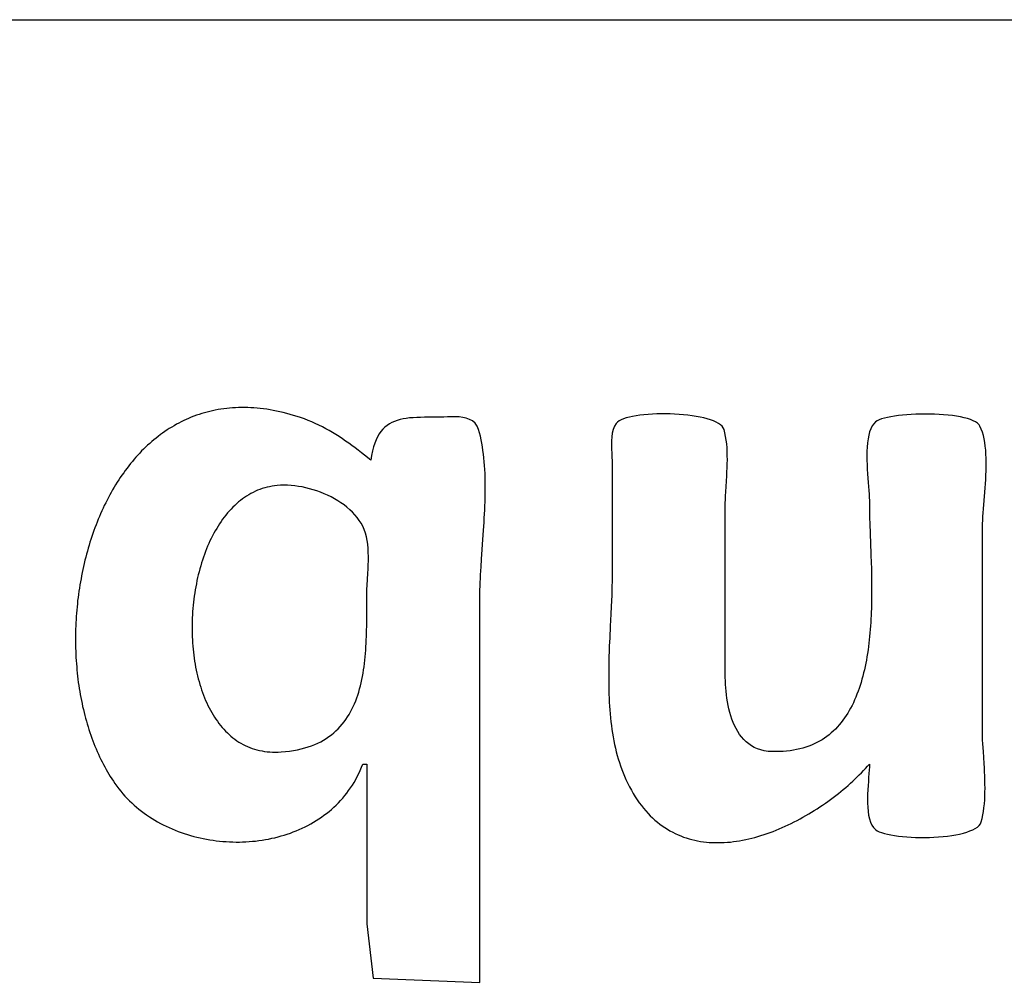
# Model space of a CAD drawing. Header units: inches. Extents: x 0 to 16, y 0 to 10.
# Tile 22 of 31: x 14.16 to 14.269, y 1.292 to 1.399. Entities that reach past the tile are written whole.
import ezdxf

# ---------------------------------------------------------------- set-up
doc = ezdxf.new("R2010")
doc.units = ezdxf.units.IN
doc.header["$LTSCALE"] = 0.935
doc.header["$MEASUREMENT"] = 0
doc.layers.get('0').update_dxf_attribs({"linetype": 'CONTINUOUS'})

msp = doc.modelspace()

# ---------------------------------------------------------------- linework, layer by layer
at = {"color": 2, "linetype": 'CONTINUOUS'}
for p, q in [((13.82753, 1.39885), (14.54004, 1.39885)), ((14.17966, 1.3552), (14.17937, 1.3551)), ((14.17995, 1.35529), (14.17966, 1.3552)), ((14.18025, 1.35538), (14.17995, 1.35529)), ((14.18054, 1.35546), (14.18025, 1.35538)), ((14.18085, 1.35553), (14.18054, 1.35546)), ((14.18115, 1.3556), (14.18085, 1.35553)), ((14.18146, 1.35567), (14.18115, 1.3556)), ((14.18177, 1.35573), (14.18146, 1.35567)), ((14.18208, 1.35578), (14.18177, 1.35573)), ((14.1824, 1.35582), (14.18208, 1.35578)), ((14.18272, 1.35586), (14.1824, 1.35582)), ((14.18304, 1.35589), (14.18272, 1.35586)), ((14.18337, 1.35592), (14.18304, 1.35589)), ((14.1837, 1.35594), (14.18337, 1.35592)), ((14.18403, 1.35595), (14.1837, 1.35594)), ((14.18436, 1.35596), (14.18403, 1.35595)), ((14.1847, 1.35596), (14.18436, 1.35596)), ((14.18504, 1.35595), (14.1847, 1.35596)), ((14.18539, 1.35594), (14.18504, 1.35595)), ((14.18573, 1.35591), (14.18539, 1.35594)), ((14.18608, 1.35589), (14.18573, 1.35591)), ((14.18643, 1.35585), (14.18608, 1.35589)), ((14.18679, 1.35581), (14.18643, 1.35585)), ((14.18715, 1.35576), (14.18679, 1.35581)), ((14.18751, 1.3557), (14.18715, 1.35576)), ((14.18787, 1.35564), (14.18751, 1.3557)), ((14.18824, 1.35556), (14.18787, 1.35564)), ((14.18861, 1.35548), (14.18824, 1.35556)), ((14.18898, 1.3554), (14.18861, 1.35548)), ((14.18936, 1.3553), (14.18898, 1.3554)), ((14.18974, 1.3552), (14.18936, 1.3553)), ((14.19012, 1.35509), (14.18974, 1.3552)), ((14.22888, 1.35515), (14.22844, 1.3551)), ((14.22934, 1.35519), (14.22888, 1.35515)), ((14.22981, 1.35522), (14.22934, 1.35519)), ((14.23029, 1.35525), (14.22981, 1.35522)), ((14.23078, 1.35526), (14.23029, 1.35525)), ((14.23127, 1.35526), (14.23078, 1.35526)), ((14.23177, 1.35525), (14.23127, 1.35526)), ((14.23227, 1.35523), (14.23177, 1.35525)), ((14.23277, 1.3552), (14.23227, 1.35523)), ((14.23326, 1.35516), (14.23277, 1.3552)), ((14.23374, 1.35511), (14.23326, 1.35516)), ((14.25797, 1.35516), (14.25749, 1.35512)), ((14.25846, 1.35519), (14.25797, 1.35516)), ((14.25896, 1.35522), (14.25846, 1.35519)), ((14.25947, 1.35523), (14.25896, 1.35522)), ((14.25999, 1.35524), (14.25947, 1.35523)), ((14.26051, 1.35523), (14.25999, 1.35524)), ((14.26103, 1.35522), (14.26051, 1.35523)), ((14.26154, 1.35519), (14.26103, 1.35522)), ((14.26204, 1.35516), (14.26154, 1.35519)), ((14.26253, 1.35512), (14.26204, 1.35516)), ((14.17715, 1.3541), (14.17689, 1.35395)), ((14.17742, 1.35424), (14.17715, 1.3541)), ((14.17769, 1.35438), (14.17742, 1.35424)), ((14.17796, 1.35451), (14.17769, 1.35438)), ((14.17824, 1.35464), (14.17796, 1.35451)), ((14.17851, 1.35476), (14.17824, 1.35464)), ((14.1788, 1.35488), (14.17851, 1.35476)), ((14.17908, 1.35499), (14.1788, 1.35488)), ((14.17937, 1.3551), (14.17908, 1.35499)), ((14.1905, 1.35497), (14.19012, 1.35509)), ((14.19089, 1.35485), (14.1905, 1.35497)), ((14.19131, 1.3547), (14.19089, 1.35485)), ((14.19172, 1.35454), (14.19131, 1.3547)), ((14.19213, 1.35438), (14.19172, 1.35454)), ((14.19252, 1.3542), (14.19213, 1.35438)), ((14.19292, 1.35402), (14.19252, 1.3542)), ((14.20072, 1.35415), (14.20046, 1.35398)), ((14.20099, 1.3543), (14.20072, 1.35415)), ((14.20128, 1.35442), (14.20099, 1.3543)), ((14.20159, 1.35453), (14.20128, 1.35442)), ((14.20191, 1.35462), (14.20159, 1.35453)), ((14.20224, 1.35469), (14.20191, 1.35462)), ((14.20259, 1.35475), (14.20224, 1.35469)), ((14.20296, 1.3548), (14.20259, 1.35475)), ((14.20334, 1.35483), (14.20296, 1.3548)), ((14.20374, 1.35485), (14.20334, 1.35483)), ((14.20416, 1.35487), (14.20374, 1.35485)), ((14.20459, 1.35488), (14.20416, 1.35487)), ((14.20503, 1.35488), (14.20459, 1.35488)), ((14.2055, 1.35489), (14.20503, 1.35488)), ((14.20598, 1.35489), (14.2055, 1.35489)), ((14.20634, 1.35489), (14.20598, 1.35489)), ((14.20673, 1.35491), (14.20634, 1.35489)), ((14.20714, 1.35493), (14.20673, 1.35491)), ((14.20756, 1.35494), (14.20714, 1.35493)), ((14.20799, 1.35494), (14.20756, 1.35494)), ((14.20842, 1.35492), (14.20799, 1.35494)), ((14.20883, 1.35487), (14.20842, 1.35492)), ((14.20923, 1.35478), (14.20883, 1.35487)), ((14.20959, 1.35465), (14.20923, 1.35478)), ((14.20992, 1.35447), (14.20959, 1.35465)), ((14.2102, 1.35422), (14.20992, 1.35447)), ((14.21042, 1.35391), (14.2102, 1.35422)), ((14.22582, 1.3542), (14.22562, 1.35388)), ((14.22596, 1.35434), (14.22582, 1.3542)), ((14.22614, 1.35447), (14.22596, 1.35434)), ((14.22637, 1.35459), (14.22614, 1.35447)), ((14.22663, 1.3547), (14.22637, 1.35459)), ((14.22693, 1.3548), (14.22663, 1.3547)), ((14.22727, 1.35489), (14.22693, 1.3548)), ((14.22763, 1.35497), (14.22727, 1.35489)), ((14.22803, 1.35504), (14.22763, 1.35497)), ((14.22844, 1.3551), (14.22803, 1.35504)), ((14.2342, 1.35505), (14.23374, 1.35511)), ((14.23466, 1.35498), (14.2342, 1.35505)), ((14.23509, 1.3549), (14.23466, 1.35498)), ((14.2355, 1.3548), (14.23509, 1.3549)), ((14.23589, 1.3547), (14.2355, 1.3548)), ((14.23625, 1.35459), (14.23589, 1.3547)), ((14.23658, 1.35447), (14.23625, 1.35459)), ((14.23687, 1.35434), (14.23658, 1.35447)), ((14.23713, 1.3542), (14.23687, 1.35434)), ((14.23735, 1.35405), (14.23713, 1.3542)), ((14.23753, 1.35388), (14.23735, 1.35405)), ((14.2543, 1.35417), (14.25412, 1.35392)), ((14.25451, 1.35438), (14.2543, 1.35417)), ((14.25469, 1.35449), (14.25451, 1.35438)), ((14.25491, 1.3546), (14.25469, 1.35449)), ((14.25517, 1.35469), (14.25491, 1.3546)), ((14.25548, 1.35479), (14.25517, 1.35469)), ((14.25582, 1.35487), (14.25548, 1.35479)), ((14.25619, 1.35494), (14.25582, 1.35487)), ((14.2566, 1.35501), (14.25619, 1.35494)), ((14.25703, 1.35507), (14.2566, 1.35501)), ((14.25749, 1.35512), (14.25703, 1.35507)), ((14.26301, 1.35506), (14.26253, 1.35512)), ((14.26346, 1.35499), (14.26301, 1.35506)), ((14.26389, 1.35492), (14.26346, 1.35499)), ((14.2643, 1.35483), (14.26389, 1.35492)), ((14.26467, 1.35473), (14.2643, 1.35483)), ((14.26501, 1.35462), (14.26467, 1.35473)), ((14.26531, 1.3545), (14.26501, 1.35462)), ((14.26557, 1.35436), (14.26531, 1.3545)), ((14.26578, 1.35422), (14.26557, 1.35436)), ((14.26595, 1.35406), (14.26578, 1.35422)), ((14.26606, 1.35389), (14.26595, 1.35406)), ((14.17538, 1.35296), (14.17514, 1.35277)), ((14.17562, 1.35313), (14.17538, 1.35296)), ((14.17587, 1.35331), (14.17562, 1.35313)), ((14.17612, 1.35348), (14.17587, 1.35331)), ((14.17637, 1.35364), (14.17612, 1.35348)), ((14.17663, 1.3538), (14.17637, 1.35364)), ((14.17689, 1.35395), (14.17663, 1.3538)), ((14.1933, 1.35382), (14.19292, 1.35402)), ((14.19368, 1.35362), (14.1933, 1.35382)), ((14.19406, 1.35341), (14.19368, 1.35362)), ((14.19443, 1.35319), (14.19406, 1.35341)), ((14.1948, 1.35297), (14.19443, 1.35319)), ((14.19516, 1.35274), (14.1948, 1.35297)), ((14.19959, 1.35304), (14.19941, 1.35273)), ((14.19978, 1.35332), (14.19959, 1.35304)), ((14.19999, 1.35356), (14.19978, 1.35332)), ((14.20022, 1.35378), (14.19999, 1.35356)), ((14.20046, 1.35398), (14.20022, 1.35378)), ((14.21058, 1.35353), (14.21042, 1.35391)), ((14.21068, 1.35316), (14.21058, 1.35353)), ((14.21078, 1.35278), (14.21068, 1.35316)), ((14.22537, 1.35312), (14.22531, 1.3527)), ((14.22547, 1.35352), (14.22537, 1.35312)), ((14.22562, 1.35388), (14.22547, 1.35352)), ((14.23766, 1.35371), (14.23753, 1.35388)), ((14.23774, 1.35353), (14.23766, 1.35371)), ((14.23784, 1.35315), (14.23774, 1.35353)), ((14.23792, 1.35275), (14.23784, 1.35315)), ((14.25385, 1.35327), (14.25375, 1.3529)), ((14.25397, 1.35362), (14.25385, 1.35327)), ((14.25412, 1.35392), (14.25397, 1.35362)), ((14.2662, 1.35357), (14.26606, 1.35389)), ((14.26633, 1.35323), (14.2662, 1.35357)), ((14.26643, 1.35287), (14.26633, 1.35323)), ((14.1742, 1.35199), (14.17397, 1.35179)), ((14.17443, 1.3522), (14.1742, 1.35199)), ((14.17466, 1.35239), (14.17443, 1.3522)), ((14.1749, 1.35258), (14.17466, 1.35239)), ((14.17514, 1.35277), (14.1749, 1.35258)), ((14.19552, 1.3525), (14.19516, 1.35274)), ((14.19587, 1.35225), (14.19552, 1.3525)), ((14.19623, 1.35201), (14.19587, 1.35225)), ((14.19658, 1.35175), (14.19623, 1.35201)), ((14.19909, 1.35202), (14.19896, 1.35161)), ((14.19924, 1.35239), (14.19909, 1.35202)), ((14.19941, 1.35273), (14.19924, 1.35239)), ((14.21087, 1.3524), (14.21078, 1.35278)), ((14.21094, 1.35201), (14.21087, 1.3524)), ((14.21101, 1.35161), (14.21094, 1.35201)), ((14.22529, 1.35226), (14.22528, 1.3518)), ((14.22531, 1.3527), (14.22529, 1.35226)), ((14.23799, 1.35235), (14.23792, 1.35275)), ((14.23804, 1.35193), (14.23799, 1.35235)), ((14.23807, 1.3515), (14.23804, 1.35193)), ((14.25361, 1.35205), (14.25357, 1.35159)), ((14.25367, 1.35249), (14.25361, 1.35205)), ((14.25375, 1.3529), (14.25367, 1.35249)), ((14.26652, 1.35248), (14.26643, 1.35287)), ((14.26659, 1.35209), (14.26652, 1.35248)), ((14.26665, 1.35167), (14.26659, 1.35209)), ((14.1731, 1.35092), (14.17289, 1.3507)), ((14.17331, 1.35115), (14.1731, 1.35092)), ((14.17353, 1.35137), (14.17331, 1.35115)), ((14.17375, 1.35158), (14.17353, 1.35137)), ((14.17397, 1.35179), (14.17375, 1.35158)), ((14.19693, 1.35149), (14.19658, 1.35175)), ((14.19727, 1.35123), (14.19693, 1.35149)), ((14.19762, 1.35096), (14.19727, 1.35123)), ((14.19796, 1.35069), (14.19762, 1.35096)), ((14.19884, 1.35116), (14.19874, 1.35067)), ((14.19896, 1.35161), (14.19884, 1.35116)), ((14.21107, 1.3512), (14.21101, 1.35161)), ((14.21113, 1.35079), (14.21107, 1.3512)), ((14.21117, 1.35038), (14.21113, 1.35079)), ((14.22528, 1.3518), (14.2253, 1.35135)), ((14.2253, 1.35135), (14.22532, 1.3509)), ((14.22532, 1.3509), (14.22534, 1.35048)), ((14.23809, 1.35107), (14.23807, 1.3515)), ((14.2381, 1.35063), (14.23809, 1.35107)), ((14.25355, 1.35112), (14.25354, 1.35063)), ((14.25357, 1.35159), (14.25355, 1.35112)), ((14.26669, 1.35125), (14.26665, 1.35167)), ((14.26672, 1.35081), (14.26669, 1.35125)), ((14.26674, 1.35036), (14.26672, 1.35081)), ((14.17208, 1.34975), (14.17188, 1.34951)), ((14.17228, 1.34999), (14.17208, 1.34975)), ((14.17248, 1.35023), (14.17228, 1.34999)), ((14.17268, 1.35047), (14.17248, 1.35023)), ((14.17289, 1.3507), (14.17268, 1.35047)), ((14.19865, 1.35015), (14.19796, 1.35069)), ((14.19874, 1.35067), (14.19865, 1.35015)), ((14.21121, 1.34996), (14.21117, 1.35038)), ((14.21125, 1.34953), (14.21121, 1.34996)), ((14.22534, 1.35048), (14.22536, 1.35008)), ((14.22536, 1.35008), (14.22537, 1.34971)), ((14.22537, 1.34971), (14.22537, 1.33808)), ((14.23808, 1.34929), (14.2381, 1.34974)), ((14.23811, 1.35019), (14.2381, 1.35063)), ((14.2381, 1.34974), (14.23811, 1.35019)), ((14.25354, 1.35063), (14.25355, 1.35013)), ((14.25355, 1.35013), (14.25356, 1.34963)), ((14.26674, 1.3499), (14.26674, 1.35036)), ((14.26674, 1.34943), (14.26674, 1.3499)), ((14.17132, 1.34875), (14.17113, 1.34849)), ((14.1715, 1.349), (14.17132, 1.34875)), ((14.17169, 1.34926), (14.1715, 1.349)), ((14.17188, 1.34951), (14.17169, 1.34926)), ((14.21127, 1.3491), (14.21125, 1.34953)), ((14.2113, 1.34867), (14.21127, 1.3491)), ((14.21131, 1.34823), (14.2113, 1.34867)), ((14.23804, 1.34839), (14.23806, 1.34884)), ((14.23806, 1.34884), (14.23808, 1.34929)), ((14.25356, 1.34963), (14.25358, 1.34913)), ((14.25358, 1.34913), (14.25361, 1.34863)), ((14.25361, 1.34863), (14.25364, 1.34814)), ((14.26672, 1.34849), (14.26673, 1.34896)), ((14.26673, 1.34896), (14.26674, 1.34943)), ((14.1706, 1.34769), (14.17043, 1.34741)), ((14.17078, 1.34796), (14.1706, 1.34769)), ((14.17095, 1.34822), (14.17078, 1.34796)), ((14.17113, 1.34849), (14.17095, 1.34822)), ((14.21132, 1.34779), (14.21131, 1.34823)), ((14.21133, 1.34734), (14.21132, 1.34779)), ((14.23793, 1.34662), (14.23804, 1.34839)), ((14.25364, 1.34814), (14.25368, 1.34767)), ((14.25368, 1.34767), (14.25372, 1.34722)), ((14.26663, 1.34706), (14.26666, 1.34753)), ((14.26666, 1.34753), (14.26669, 1.34801)), ((14.26669, 1.34801), (14.26672, 1.34849)), ((14.16994, 1.34657), (14.16978, 1.34629)), ((14.1701, 1.34686), (14.16994, 1.34657)), ((14.17027, 1.34714), (14.1701, 1.34686)), ((14.17043, 1.34741), (14.17027, 1.34714)), ((14.1854, 1.34644), (14.18516, 1.34631)), ((14.18564, 1.34657), (14.1854, 1.34644)), ((14.18589, 1.34669), (14.18564, 1.34657)), ((14.18614, 1.3468), (14.18589, 1.34669)), ((14.18639, 1.3469), (14.18614, 1.3468)), ((14.18665, 1.34699), (14.18639, 1.3469)), ((14.18692, 1.34707), (14.18665, 1.34699)), ((14.18719, 1.34714), (14.18692, 1.34707)), ((14.18746, 1.3472), (14.18719, 1.34714)), ((14.18774, 1.34726), (14.18746, 1.3472)), ((14.18802, 1.3473), (14.18774, 1.34726)), ((14.1883, 1.34733), (14.18802, 1.3473)), ((14.18867, 1.34736), (14.1883, 1.34733)), ((14.18905, 1.34736), (14.18867, 1.34736)), ((14.18944, 1.34736), (14.18905, 1.34736)), ((14.18984, 1.34733), (14.18944, 1.34736)), ((14.19024, 1.34729), (14.18984, 1.34733)), ((14.19065, 1.34724), (14.19024, 1.34729)), ((14.19105, 1.34717), (14.19065, 1.34724)), ((14.19146, 1.34708), (14.19105, 1.34717)), ((14.19187, 1.34698), (14.19146, 1.34708)), ((14.19228, 1.34686), (14.19187, 1.34698)), ((14.19269, 1.34673), (14.19228, 1.34686)), ((14.19309, 1.34659), (14.19269, 1.34673)), ((14.19349, 1.34643), (14.19309, 1.34659)), ((14.19388, 1.34625), (14.19349, 1.34643)), ((14.21131, 1.34599), (14.21132, 1.34644)), ((14.21132, 1.34644), (14.21133, 1.34689)), ((14.21133, 1.34689), (14.21133, 1.34734)), ((14.23791, 1.34619), (14.23793, 1.34662)), ((14.25372, 1.34722), (14.25375, 1.34679)), ((14.25375, 1.34679), (14.25378, 1.34639)), ((14.26645, 1.34476), (14.2666, 1.34659)), ((14.2666, 1.34659), (14.26663, 1.34706)), ((14.16933, 1.34542), (14.16918, 1.34512)), ((14.16948, 1.34571), (14.16933, 1.34542)), ((14.16963, 1.346), (14.16948, 1.34571)), ((14.16978, 1.34629), (14.16963, 1.346)), ((14.18403, 1.34551), (14.18382, 1.34532)), ((14.18425, 1.34568), (14.18403, 1.34551)), ((14.18447, 1.34585), (14.18425, 1.34568)), ((14.18469, 1.34601), (14.18447, 1.34585)), ((14.18492, 1.34616), (14.18469, 1.34601)), ((14.18516, 1.34631), (14.18492, 1.34616)), ((14.19427, 1.34607), (14.19388, 1.34625)), ((14.19464, 1.34586), (14.19427, 1.34607)), ((14.195, 1.34565), (14.19464, 1.34586)), ((14.19536, 1.34542), (14.195, 1.34565)), ((14.1957, 1.34518), (14.19536, 1.34542)), ((14.21129, 1.34508), (14.2113, 1.34554)), ((14.2113, 1.34554), (14.21131, 1.34599)), ((14.23787, 1.34497), (14.23788, 1.34537)), ((14.23788, 1.34537), (14.23789, 1.34578)), ((14.23789, 1.34578), (14.23791, 1.34619)), ((14.25378, 1.34639), (14.2538, 1.34602)), ((14.2538, 1.34602), (14.25382, 1.34569)), ((14.25382, 1.34569), (14.25382, 1.3454)), ((14.25382, 1.3454), (14.25382, 1.34514)), ((14.1689, 1.34452), (14.16877, 1.34421)), ((14.16904, 1.34482), (14.1689, 1.34452)), ((14.16918, 1.34512), (14.16904, 1.34482)), ((14.18282, 1.3443), (14.18263, 1.34407)), ((14.18301, 1.34452), (14.18282, 1.3443)), ((14.1832, 1.34473), (14.18301, 1.34452)), ((14.1834, 1.34493), (14.1832, 1.34473)), ((14.18361, 1.34513), (14.1834, 1.34493)), ((14.18382, 1.34532), (14.18361, 1.34513)), ((14.19602, 1.34493), (14.1957, 1.34518)), ((14.19633, 1.34466), (14.19602, 1.34493)), ((14.19662, 1.34438), (14.19633, 1.34466)), ((14.19689, 1.34409), (14.19662, 1.34438)), ((14.21122, 1.34371), (14.21127, 1.34463)), ((14.21127, 1.34463), (14.21129, 1.34508)), ((14.23786, 1.33118), (14.23787, 1.34497)), ((14.25382, 1.34514), (14.25383, 1.3446)), ((14.25383, 1.3446), (14.25384, 1.34431)), ((14.25384, 1.34431), (14.25385, 1.34373)), ((14.26638, 1.3439), (14.26641, 1.34432)), ((14.26641, 1.34432), (14.26645, 1.34476)), ((14.16838, 1.34329), (14.16826, 1.34297)), ((14.16851, 1.3436), (14.16838, 1.34329)), ((14.16864, 1.34391), (14.16851, 1.3436)), ((14.16877, 1.34421), (14.16864, 1.34391)), ((14.1821, 1.34336), (14.18193, 1.34311)), ((14.18227, 1.3436), (14.1821, 1.34336)), ((14.18245, 1.34384), (14.18227, 1.3436)), ((14.18263, 1.34407), (14.18245, 1.34384)), ((14.19715, 1.34379), (14.19689, 1.34409)), ((14.19738, 1.34348), (14.19715, 1.34379)), ((14.19759, 1.34315), (14.19738, 1.34348)), ((14.19777, 1.34282), (14.19759, 1.34315)), ((14.21114, 1.34234), (14.2112, 1.34326)), ((14.2112, 1.34326), (14.21122, 1.34371)), ((14.25385, 1.34373), (14.25387, 1.34312)), ((14.26634, 1.34311), (14.26636, 1.3435)), ((14.26636, 1.3435), (14.26638, 1.3439)), ((14.16802, 1.34234), (14.16791, 1.34202)), ((14.16814, 1.34266), (14.16802, 1.34234)), ((14.16826, 1.34297), (14.16814, 1.34266)), ((14.18145, 1.34232), (14.1813, 1.34205)), ((14.18161, 1.34259), (14.18145, 1.34232)), ((14.18177, 1.34285), (14.18161, 1.34259)), ((14.18193, 1.34311), (14.18177, 1.34285)), ((14.19794, 1.34246), (14.19777, 1.34282)), ((14.19807, 1.34207), (14.19794, 1.34246)), ((14.19817, 1.34167), (14.19807, 1.34207)), ((14.21111, 1.34189), (14.21114, 1.34234)), ((14.25387, 1.34312), (14.254, 1.33976)), ((14.26632, 1.34239), (14.26633, 1.34274)), ((14.26632, 1.3204), (14.26632, 1.34239)), ((14.26633, 1.34274), (14.26634, 1.34311)), ((14.16759, 1.34105), (14.16749, 1.34072)), ((14.16769, 1.34137), (14.16759, 1.34105)), ((14.1678, 1.3417), (14.16769, 1.34137)), ((14.16791, 1.34202), (14.1678, 1.3417)), ((14.18087, 1.34121), (14.18074, 1.34092)), ((14.18101, 1.34149), (14.18087, 1.34121)), ((14.18115, 1.34177), (14.18101, 1.34149)), ((14.1813, 1.34205), (14.18115, 1.34177)), ((14.19826, 1.34126), (14.19817, 1.34167)), ((14.19832, 1.34083), (14.19826, 1.34126)), ((14.21092, 1.33919), (14.21111, 1.34189)), ((14.1673, 1.34006), (14.16721, 1.33973)), ((14.16739, 1.34039), (14.1673, 1.34006)), ((14.16749, 1.34072), (14.16739, 1.34039)), ((14.18037, 1.34002), (14.18025, 1.33971)), ((14.18049, 1.34032), (14.18037, 1.34002)), ((14.18061, 1.34062), (14.18049, 1.34032)), ((14.18074, 1.34092), (14.18061, 1.34062)), ((14.19836, 1.34038), (14.19832, 1.34083)), ((14.19838, 1.33993), (14.19836, 1.34038)), ((14.19839, 1.33947), (14.19838, 1.33993)), ((14.16703, 1.33906), (14.16695, 1.33872)), ((14.16712, 1.33939), (14.16703, 1.33906)), ((14.16721, 1.33973), (14.16712, 1.33939)), ((14.18004, 1.33909), (14.17994, 1.33877)), ((14.18014, 1.3394), (14.18004, 1.33909)), ((14.18025, 1.33971), (14.18014, 1.3394)), ((14.19838, 1.33855), (14.19839, 1.33901)), ((14.19839, 1.33901), (14.19839, 1.33947)), ((14.21086, 1.33832), (14.21092, 1.33919)), ((14.254, 1.33976), (14.25403, 1.33867)), ((14.16673, 1.3377), (14.16666, 1.33736)), ((14.1668, 1.33804), (14.16673, 1.3377)), ((14.16688, 1.33838), (14.1668, 1.33804)), ((14.16695, 1.33872), (14.16688, 1.33838)), ((14.17966, 1.3378), (14.17958, 1.33747)), ((14.17975, 1.33813), (14.17966, 1.3378)), ((14.17984, 1.33845), (14.17975, 1.33813)), ((14.17994, 1.33877), (14.17984, 1.33845)), ((14.19834, 1.33762), (14.19836, 1.33808)), ((14.19836, 1.33808), (14.19838, 1.33855)), ((14.21081, 1.33746), (14.21083, 1.33789)), ((14.21083, 1.33789), (14.21086, 1.33832)), ((14.22537, 1.33808), (14.22537, 1.33768)), ((14.25403, 1.33867), (14.25404, 1.3383)), ((14.25404, 1.3383), (14.25405, 1.33793)), ((14.25405, 1.33793), (14.25406, 1.33756)), ((14.16653, 1.33668), (14.16648, 1.33633)), ((14.1666, 1.33702), (14.16653, 1.33668)), ((14.16666, 1.33736), (14.1666, 1.33702)), ((14.17942, 1.33681), (14.17936, 1.33647)), ((14.1795, 1.33714), (14.17942, 1.33681)), ((14.17958, 1.33747), (14.1795, 1.33714)), ((14.19826, 1.33628), (14.19834, 1.33762)), ((14.21075, 1.33621), (14.21077, 1.33662)), ((14.21077, 1.33662), (14.21079, 1.33704)), ((14.21079, 1.33704), (14.21081, 1.33746)), ((14.22536, 1.33687), (14.22534, 1.33605)), ((14.22537, 1.33728), (14.22536, 1.33687)), ((14.22537, 1.33768), (14.22537, 1.33728)), ((14.25406, 1.33756), (14.25407, 1.3368)), ((14.25407, 1.3368), (14.25407, 1.33604)), ((14.16637, 1.33564), (14.16632, 1.33529)), ((14.16642, 1.33599), (14.16637, 1.33564)), ((14.16648, 1.33633), (14.16642, 1.33599)), ((14.17923, 1.33579), (14.17918, 1.33545)), ((14.17929, 1.33613), (14.17923, 1.33579)), ((14.17936, 1.33647), (14.17929, 1.33613)), ((14.19822, 1.33545), (14.19824, 1.33586)), ((14.19824, 1.33586), (14.19826, 1.33628)), ((14.21073, 1.33541), (14.21074, 1.33581)), ((14.21074, 1.33581), (14.21075, 1.33621)), ((14.22534, 1.33605), (14.22531, 1.33522)), ((14.25407, 1.33604), (14.25407, 1.33566)), ((14.25407, 1.33566), (14.25407, 1.33528)), ((14.16623, 1.3346), (14.1662, 1.33425)), ((14.16628, 1.33495), (14.16623, 1.3346)), ((14.16632, 1.33529), (14.16628, 1.33495)), ((14.17908, 1.33477), (14.17904, 1.33442)), ((14.17913, 1.33511), (14.17908, 1.33477)), ((14.17918, 1.33545), (14.17913, 1.33511)), ((14.19822, 1.33506), (14.19822, 1.33545)), ((14.19822, 1.33287), (14.19822, 1.33506)), ((14.21072, 1.33501), (14.21073, 1.33541)), ((14.21072, 1.33463), (14.21072, 1.33501)), ((14.21072, 1.29238), (14.21072, 1.33463)), ((14.22531, 1.33522), (14.22526, 1.33395)), ((14.25406, 1.3345), (14.25405, 1.33412)), ((14.25407, 1.33528), (14.25406, 1.3345)), ((14.16613, 1.33355), (14.1661, 1.3332)), ((14.16616, 1.3339), (14.16613, 1.33355)), ((14.1662, 1.33425), (14.16616, 1.3339)), ((14.17895, 1.33338), (14.17892, 1.33304)), ((14.17897, 1.33373), (14.17895, 1.33338)), ((14.179, 1.33408), (14.17897, 1.33373)), ((14.17904, 1.33442), (14.179, 1.33408)), ((14.22526, 1.33395), (14.22521, 1.33309)), ((14.25403, 1.33334), (14.25401, 1.33296)), ((14.25404, 1.33373), (14.25403, 1.33334)), ((14.25405, 1.33412), (14.25404, 1.33373)), ((14.16605, 1.3325), (14.16603, 1.33215)), ((14.16607, 1.33285), (14.16605, 1.3325)), ((14.1661, 1.3332), (14.16607, 1.33285)), ((14.17891, 1.33269), (14.17889, 1.33234)), ((14.17889, 1.33234), (14.17889, 1.33199)), ((14.17892, 1.33304), (14.17891, 1.33269)), ((14.19821, 1.33175), (14.19822, 1.3325)), ((14.19822, 1.3325), (14.19822, 1.33287)), ((14.22521, 1.33309), (14.22515, 1.33179)), ((14.25399, 1.33257), (14.25397, 1.33218)), ((14.25401, 1.33296), (14.25399, 1.33257)), ((14.16602, 1.3318), (14.166, 1.33145)), ((14.166, 1.33145), (14.166, 1.3311)), ((14.16603, 1.33215), (14.16602, 1.3318)), ((14.17889, 1.33199), (14.17888, 1.33165)), ((14.17888, 1.33165), (14.17889, 1.3313)), ((14.17889, 1.3313), (14.17889, 1.33095)), ((14.19819, 1.331), (14.1982, 1.33138)), ((14.1982, 1.33138), (14.19821, 1.33175)), ((14.22515, 1.33179), (14.22509, 1.33047)), ((14.23786, 1.32945), (14.23786, 1.33118)), ((14.25391, 1.33141), (14.25388, 1.33103)), ((14.25394, 1.3318), (14.25391, 1.33141)), ((14.25397, 1.33218), (14.25394, 1.3318)), ((14.166, 1.3311), (14.16599, 1.33075)), ((14.16599, 1.33075), (14.16599, 1.3304)), ((14.16599, 1.3304), (14.16599, 1.33005)), ((14.17889, 1.33095), (14.1789, 1.33061)), ((14.1789, 1.33061), (14.17892, 1.33026)), ((14.17892, 1.33026), (14.17894, 1.32992)), ((14.19815, 1.32988), (14.19816, 1.33025)), ((14.19816, 1.33025), (14.19818, 1.33063)), ((14.19818, 1.33063), (14.19819, 1.331)), ((14.22509, 1.33047), (14.22505, 1.32958)), ((14.25381, 1.33027), (14.25376, 1.32989)), ((14.25385, 1.33065), (14.25381, 1.33027)), ((14.25388, 1.33103), (14.25385, 1.33065)), ((14.16599, 1.33005), (14.16599, 1.3297)), ((14.16599, 1.3297), (14.166, 1.32935)), ((14.166, 1.32935), (14.16601, 1.32901)), ((14.16601, 1.32901), (14.16603, 1.32866)), ((14.17894, 1.32992), (14.17897, 1.32958)), ((14.17897, 1.32958), (14.179, 1.32924)), ((14.179, 1.32924), (14.17903, 1.3289)), ((14.19807, 1.32876), (14.1981, 1.32913)), ((14.1981, 1.32913), (14.19812, 1.3295)), ((14.19812, 1.3295), (14.19815, 1.32988)), ((14.22503, 1.32914), (14.22501, 1.32825)), ((14.22505, 1.32958), (14.22503, 1.32914)), ((14.23787, 1.32644), (14.23786, 1.32945)), ((14.25367, 1.32914), (14.25361, 1.32877)), ((14.25372, 1.32951), (14.25367, 1.32914)), ((14.25376, 1.32989), (14.25372, 1.32951)), ((14.16603, 1.32866), (14.16604, 1.32831)), ((14.16604, 1.32831), (14.16606, 1.32796)), ((14.16606, 1.32796), (14.16609, 1.32762)), ((14.17903, 1.3289), (14.17907, 1.32856)), ((14.17907, 1.32856), (14.17912, 1.32823)), ((14.17912, 1.32823), (14.17917, 1.3279)), ((14.17917, 1.3279), (14.17922, 1.32757)), ((14.19796, 1.32765), (14.198, 1.32802)), ((14.198, 1.32802), (14.19804, 1.32839)), ((14.19804, 1.32839), (14.19807, 1.32876)), ((14.22501, 1.32825), (14.22499, 1.3278)), ((14.25349, 1.32803), (14.25342, 1.32767)), ((14.25355, 1.3284), (14.25349, 1.32803)), ((14.25361, 1.32877), (14.25355, 1.3284)), ((14.16609, 1.32762), (14.16612, 1.32727)), ((14.16612, 1.32727), (14.16615, 1.32693)), ((14.16615, 1.32693), (14.16618, 1.32659)), ((14.17922, 1.32757), (14.17928, 1.32724)), ((14.17928, 1.32724), (14.17935, 1.32692)), ((14.17935, 1.32692), (14.17942, 1.32659)), ((14.1978, 1.32657), (14.19786, 1.32693)), ((14.19786, 1.32693), (14.19791, 1.32729)), ((14.19791, 1.32729), (14.19796, 1.32765)), ((14.22499, 1.32736), (14.22498, 1.32691)), ((14.22498, 1.32691), (14.22498, 1.32647)), ((14.22499, 1.3278), (14.22499, 1.32736)), ((14.25327, 1.32695), (14.25318, 1.3266)), ((14.25334, 1.32731), (14.25327, 1.32695)), ((14.25342, 1.32767), (14.25334, 1.32731)), ((14.16618, 1.32659), (14.16622, 1.32624)), ((14.16622, 1.32624), (14.16626, 1.3259)), ((14.16626, 1.3259), (14.1663, 1.32556)), ((14.17942, 1.32659), (14.17949, 1.32627)), ((14.17949, 1.32627), (14.17957, 1.32596)), ((14.17957, 1.32596), (14.17966, 1.32565)), ((14.19759, 1.32551), (14.19767, 1.32586)), ((14.19767, 1.32586), (14.19774, 1.32621)), ((14.19774, 1.32621), (14.1978, 1.32657)), ((14.22498, 1.32647), (14.22498, 1.32603)), ((14.22498, 1.32603), (14.22498, 1.32558)), ((14.23788, 1.32608), (14.23787, 1.32644)), ((14.23789, 1.32572), (14.23788, 1.32608)), ((14.253, 1.3259), (14.2529, 1.32556)), ((14.25309, 1.32625), (14.253, 1.3259)), ((14.25318, 1.3266), (14.25309, 1.32625)), ((14.1663, 1.32556), (14.16635, 1.32522)), ((14.16635, 1.32522), (14.1664, 1.32489)), ((14.1664, 1.32489), (14.16646, 1.32455)), ((14.17966, 1.32565), (14.17975, 1.32534)), ((14.17975, 1.32534), (14.17984, 1.32503)), ((14.17984, 1.32503), (14.17994, 1.32473)), ((14.17994, 1.32473), (14.18005, 1.32443)), ((14.19732, 1.32449), (14.19742, 1.32483)), ((14.19742, 1.32483), (14.19751, 1.32517)), ((14.19751, 1.32517), (14.19759, 1.32551)), ((14.22498, 1.32558), (14.22498, 1.32514)), ((14.22498, 1.32514), (14.22499, 1.3247)), ((14.22499, 1.3247), (14.22501, 1.32426)), ((14.23791, 1.32534), (14.23789, 1.32572)), ((14.23793, 1.32496), (14.23791, 1.32534)), ((14.23797, 1.32458), (14.23793, 1.32496)), ((14.25269, 1.32489), (14.25257, 1.32457)), ((14.2528, 1.32522), (14.25269, 1.32489)), ((14.2529, 1.32556), (14.2528, 1.32522)), ((14.16646, 1.32455), (14.16652, 1.32421)), ((14.16652, 1.32421), (14.16658, 1.32388)), ((14.16658, 1.32388), (14.16664, 1.32355)), ((14.16664, 1.32355), (14.16671, 1.32322)), ((14.18005, 1.32443), (14.18015, 1.32414)), ((14.18015, 1.32414), (14.18027, 1.32385)), ((14.18027, 1.32385), (14.18039, 1.32357)), ((14.18039, 1.32357), (14.18051, 1.32329)), ((14.19699, 1.32352), (14.19711, 1.32384)), ((14.19711, 1.32384), (14.19722, 1.32416)), ((14.19722, 1.32416), (14.19732, 1.32449)), ((14.22501, 1.32426), (14.22502, 1.32382)), ((14.22502, 1.32382), (14.22505, 1.32338)), ((14.23801, 1.32419), (14.23797, 1.32458)), ((14.23806, 1.3238), (14.23801, 1.32419)), ((14.23812, 1.3234), (14.23806, 1.3238)), ((14.25219, 1.32362), (14.25205, 1.32331)), ((14.25232, 1.32393), (14.25219, 1.32362)), ((14.25245, 1.32424), (14.25232, 1.32393)), ((14.25257, 1.32457), (14.25245, 1.32424)), ((14.16671, 1.32322), (14.16678, 1.32289)), ((14.16678, 1.32289), (14.16686, 1.32256)), ((14.16686, 1.32256), (14.16694, 1.32224)), ((14.18051, 1.32329), (14.18064, 1.32301)), ((14.18064, 1.32301), (14.18078, 1.32275)), ((14.18078, 1.32275), (14.18092, 1.32248)), ((14.18092, 1.32248), (14.18106, 1.32222)), ((14.19642, 1.3223), (14.19658, 1.32259)), ((14.19658, 1.32259), (14.19672, 1.32289)), ((14.19672, 1.32289), (14.19686, 1.3232)), ((14.19686, 1.3232), (14.19699, 1.32352)), ((14.22505, 1.32338), (14.22507, 1.32294)), ((14.22507, 1.32294), (14.2251, 1.32251)), ((14.2251, 1.32251), (14.22514, 1.32207)), ((14.2382, 1.32301), (14.23812, 1.3234)), ((14.23828, 1.32262), (14.2382, 1.32301)), ((14.23838, 1.32224), (14.23828, 1.32262)), ((14.25175, 1.32272), (14.25159, 1.32243)), ((14.2519, 1.32301), (14.25175, 1.32272)), ((14.25205, 1.32331), (14.2519, 1.32301)), ((14.16694, 1.32224), (14.16702, 1.32191)), ((14.16702, 1.32191), (14.1671, 1.32159)), ((14.1671, 1.32159), (14.16719, 1.32127)), ((14.18106, 1.32222), (14.18121, 1.32197)), ((14.18121, 1.32197), (14.18137, 1.32172)), ((14.18137, 1.32172), (14.18153, 1.32148)), ((14.18153, 1.32148), (14.18169, 1.32125)), ((14.1957, 1.32119), (14.1959, 1.32145)), ((14.1959, 1.32145), (14.19608, 1.32173)), ((14.19608, 1.32173), (14.19626, 1.32201)), ((14.19626, 1.32201), (14.19642, 1.3223)), ((14.22514, 1.32207), (14.22518, 1.32164)), ((14.22518, 1.32164), (14.22523, 1.32121)), ((14.23849, 1.32186), (14.23838, 1.32224)), ((14.23861, 1.32149), (14.23849, 1.32186)), ((14.23875, 1.32113), (14.23861, 1.32149)), ((14.25107, 1.32162), (14.25088, 1.32136)), ((14.25125, 1.32188), (14.25107, 1.32162)), ((14.25142, 1.32216), (14.25125, 1.32188)), ((14.25159, 1.32243), (14.25142, 1.32216)), ((14.16719, 1.32127), (14.16728, 1.32096)), ((14.16728, 1.32096), (14.16738, 1.32064)), ((14.16738, 1.32064), (14.16748, 1.32033)), ((14.16748, 1.32033), (14.16758, 1.32002)), ((14.18169, 1.32125), (14.18186, 1.32102)), ((14.18186, 1.32102), (14.18204, 1.3208)), ((14.18204, 1.3208), (14.18222, 1.32058)), ((14.18222, 1.32058), (14.1824, 1.32037)), ((14.1824, 1.32037), (14.18259, 1.32017)), ((14.19481, 1.3202), (14.19505, 1.32043)), ((14.19505, 1.32043), (14.19528, 1.32068)), ((14.19528, 1.32068), (14.1955, 1.32093)), ((14.1955, 1.32093), (14.1957, 1.32119)), ((14.22523, 1.32121), (14.22528, 1.32079)), ((14.22528, 1.32079), (14.22534, 1.32036)), ((14.22534, 1.32036), (14.2254, 1.31994)), ((14.23891, 1.32078), (14.23875, 1.32113)), ((14.23908, 1.32044), (14.23891, 1.32078)), ((14.23926, 1.32012), (14.23908, 1.32044)), ((14.25006, 1.3204), (14.24983, 1.32018)), ((14.25028, 1.32063), (14.25006, 1.3204)), ((14.25049, 1.32087), (14.25028, 1.32063)), ((14.25069, 1.32111), (14.25049, 1.32087)), ((14.25088, 1.32136), (14.25069, 1.32111)), ((14.26633, 1.32001), (14.26632, 1.3204)), ((14.16758, 1.32002), (14.16768, 1.31971)), ((14.16768, 1.31971), (14.16779, 1.3194)), ((14.16779, 1.3194), (14.16791, 1.3191)), ((14.18259, 1.32017), (14.18279, 1.31997)), ((14.18279, 1.31997), (14.18299, 1.31979)), ((14.18299, 1.31979), (14.18319, 1.31961)), ((14.18319, 1.31961), (14.18341, 1.31943)), ((14.18341, 1.31943), (14.18362, 1.31927)), ((14.18362, 1.31927), (14.18384, 1.31911)), ((14.19344, 1.31918), (14.19374, 1.31936)), ((14.19374, 1.31936), (14.19402, 1.31956)), ((14.19402, 1.31956), (14.1943, 1.31976)), ((14.1943, 1.31976), (14.19456, 1.31998)), ((14.19456, 1.31998), (14.19481, 1.3202)), ((14.2254, 1.31994), (14.22547, 1.31952)), ((14.22547, 1.31952), (14.22555, 1.31911)), ((14.23947, 1.31981), (14.23926, 1.32012)), ((14.23969, 1.31952), (14.23947, 1.31981)), ((14.23993, 1.31924), (14.23969, 1.31952)), ((14.24019, 1.31899), (14.23993, 1.31924)), ((14.24858, 1.31922), (14.24831, 1.31906)), ((14.24885, 1.3194), (14.24858, 1.31922)), ((14.24911, 1.31958), (14.24885, 1.3194)), ((14.24936, 1.31977), (14.24911, 1.31958)), ((14.2496, 1.31997), (14.24936, 1.31977)), ((14.24983, 1.32018), (14.2496, 1.31997)), ((14.26634, 1.31961), (14.26633, 1.32001)), ((14.26635, 1.31919), (14.26634, 1.31961)), ((14.26637, 1.31877), (14.26635, 1.31919)), ((14.16791, 1.3191), (14.16802, 1.3188)), ((14.16802, 1.3188), (14.16814, 1.3185)), ((14.16814, 1.3185), (14.16826, 1.3182)), ((14.16826, 1.3182), (14.16839, 1.31791)), ((14.18384, 1.31911), (14.18407, 1.31896)), ((14.18407, 1.31896), (14.1843, 1.31882)), ((14.1843, 1.31882), (14.18454, 1.31869)), ((14.18454, 1.31869), (14.18478, 1.31857)), ((14.18478, 1.31857), (14.18503, 1.31846)), ((14.18503, 1.31846), (14.18528, 1.31835)), ((14.18528, 1.31835), (14.18554, 1.31826)), ((14.18554, 1.31826), (14.18581, 1.31817)), ((14.18581, 1.31817), (14.18607, 1.31809)), ((14.19011, 1.31802), (14.19054, 1.3181)), ((14.19054, 1.3181), (14.19095, 1.31819)), ((14.19095, 1.31819), (14.19135, 1.3183)), ((14.19135, 1.3183), (14.19173, 1.31842)), ((14.19173, 1.31842), (14.1921, 1.31855)), ((14.1921, 1.31855), (14.19246, 1.31869)), ((14.19246, 1.31869), (14.1928, 1.31884)), ((14.1928, 1.31884), (14.19312, 1.319)), ((14.19312, 1.319), (14.19344, 1.31918)), ((14.22555, 1.31911), (14.22563, 1.3187)), ((14.22563, 1.3187), (14.22572, 1.31829)), ((14.22572, 1.31829), (14.22582, 1.31789)), ((14.24047, 1.31876), (14.24019, 1.31899)), ((14.24077, 1.31855), (14.24047, 1.31876)), ((14.24109, 1.31837), (14.24077, 1.31855)), ((14.24144, 1.31822), (14.24109, 1.31837)), ((14.2418, 1.31809), (14.24144, 1.31822)), ((14.24219, 1.318), (14.2418, 1.31809)), ((14.24577, 1.31812), (14.24542, 1.31805)), ((14.24612, 1.3182), (14.24577, 1.31812)), ((14.24646, 1.31829), (14.24612, 1.3182)), ((14.24679, 1.31839), (14.24646, 1.31829)), ((14.24711, 1.31851), (14.24679, 1.31839)), ((14.24743, 1.31863), (14.24711, 1.31851)), ((14.24773, 1.31876), (14.24743, 1.31863)), ((14.24802, 1.31891), (14.24773, 1.31876)), ((14.24831, 1.31906), (14.24802, 1.31891)), ((14.26643, 1.31791), (14.26637, 1.31877)), ((14.16839, 1.31791), (14.16852, 1.31762)), ((14.16852, 1.31762), (14.16865, 1.31733)), ((14.16865, 1.31733), (14.16879, 1.31704)), ((14.16879, 1.31704), (14.16893, 1.31676)), ((14.18607, 1.31809), (14.18635, 1.31803)), ((14.18635, 1.31803), (14.18663, 1.31797)), ((14.18663, 1.31797), (14.18691, 1.31792)), ((14.18691, 1.31792), (14.1872, 1.31788)), ((14.1872, 1.31788), (14.1875, 1.31786)), ((14.1875, 1.31786), (14.1878, 1.31784)), ((14.1878, 1.31784), (14.18811, 1.31784)), ((14.18811, 1.31784), (14.18842, 1.31784)), ((14.18842, 1.31784), (14.18873, 1.31786)), ((14.18873, 1.31786), (14.18921, 1.3179)), ((14.18921, 1.3179), (14.18967, 1.31795)), ((14.18967, 1.31795), (14.19011, 1.31802)), ((14.22582, 1.31789), (14.22593, 1.31748)), ((14.22593, 1.31748), (14.22604, 1.31709)), ((14.22604, 1.31709), (14.22616, 1.31669)), ((14.24261, 1.31793), (14.24219, 1.318)), ((14.24305, 1.3179), (14.24261, 1.31793)), ((14.24347, 1.3179), (14.24305, 1.3179)), ((14.24388, 1.3179), (14.24347, 1.3179)), ((14.24428, 1.31792), (14.24388, 1.3179)), ((14.24467, 1.31795), (14.24428, 1.31792)), ((14.24505, 1.318), (14.24467, 1.31795)), ((14.24542, 1.31805), (14.24505, 1.318)), ((14.26651, 1.31657), (14.26643, 1.31791)), ((14.16893, 1.31676), (14.16907, 1.31648)), ((14.16907, 1.31648), (14.16922, 1.31621)), ((14.16922, 1.31621), (14.16937, 1.31593)), ((14.16937, 1.31593), (14.16953, 1.31566)), ((14.1975, 1.31582), (14.19765, 1.31617)), ((14.19765, 1.31617), (14.19779, 1.31652)), ((14.19779, 1.31652), (14.19822, 1.31652)), ((14.19822, 1.31652), (14.19822, 1.29885)), ((14.22616, 1.31669), (14.22629, 1.31631)), ((14.22629, 1.31631), (14.22643, 1.31592)), ((14.22643, 1.31592), (14.22657, 1.31554)), ((14.25317, 1.31581), (14.25339, 1.31605)), ((14.25339, 1.31605), (14.25361, 1.31628)), ((14.25361, 1.31628), (14.25382, 1.31652)), ((14.25382, 1.31621), (14.2538, 1.31586)), ((14.25382, 1.31652), (14.25382, 1.31621)), ((14.26654, 1.31612), (14.26651, 1.31657)), ((14.26657, 1.31567), (14.26654, 1.31612)), ((14.16953, 1.31566), (14.16968, 1.3154)), ((14.16968, 1.3154), (14.16984, 1.31514)), ((14.16984, 1.31514), (14.17001, 1.31488)), ((14.17001, 1.31488), (14.17018, 1.31462)), ((14.19699, 1.31482), (14.19717, 1.31515)), ((14.19717, 1.31515), (14.19734, 1.31548)), ((14.19734, 1.31548), (14.1975, 1.31582)), ((14.22657, 1.31554), (14.22673, 1.31517)), ((14.22673, 1.31517), (14.22689, 1.3148)), ((14.25198, 1.31463), (14.25223, 1.31487)), ((14.25223, 1.31487), (14.25247, 1.3151)), ((14.25247, 1.3151), (14.25271, 1.31534)), ((14.25271, 1.31534), (14.25294, 1.31557)), ((14.25294, 1.31557), (14.25317, 1.31581)), ((14.25374, 1.31505), (14.25371, 1.31461)), ((14.25377, 1.31547), (14.25374, 1.31505)), ((14.2538, 1.31586), (14.25377, 1.31547)), ((14.26659, 1.31522), (14.26657, 1.31567)), ((14.2666, 1.31476), (14.26659, 1.31522)), ((14.17018, 1.31462), (14.17035, 1.31437)), ((14.17035, 1.31437), (14.17056, 1.31408)), ((14.17056, 1.31408), (14.17077, 1.31379)), ((14.17077, 1.31379), (14.17099, 1.31351)), ((14.19621, 1.3136), (14.19642, 1.31389)), ((14.19642, 1.31389), (14.19662, 1.31419)), ((14.19662, 1.31419), (14.19681, 1.3145)), ((14.19681, 1.3145), (14.19699, 1.31482)), ((14.22689, 1.3148), (14.22708, 1.31439)), ((14.22708, 1.31439), (14.22728, 1.314)), ((14.22728, 1.314), (14.22749, 1.31362)), ((14.25093, 1.31372), (14.2512, 1.31394)), ((14.2512, 1.31394), (14.25146, 1.31417)), ((14.25146, 1.31417), (14.25172, 1.3144)), ((14.25172, 1.3144), (14.25198, 1.31463)), ((14.25367, 1.31414), (14.25364, 1.31367)), ((14.25371, 1.31461), (14.25367, 1.31414)), ((14.26661, 1.31431), (14.2666, 1.31476)), ((14.26662, 1.31386), (14.26661, 1.31431)), ((14.26661, 1.31342), (14.26662, 1.31386)), ((14.17099, 1.31351), (14.17122, 1.31324)), ((14.17122, 1.31324), (14.17146, 1.31298)), ((14.17146, 1.31298), (14.1717, 1.31272)), ((14.1717, 1.31272), (14.17195, 1.31247)), ((14.19531, 1.3125), (14.19555, 1.31276)), ((14.19555, 1.31276), (14.19578, 1.31303)), ((14.19578, 1.31303), (14.196, 1.31331)), ((14.196, 1.31331), (14.19621, 1.3136)), ((14.22749, 1.31362), (14.2277, 1.31326)), ((14.2277, 1.31326), (14.22791, 1.31291)), ((14.22791, 1.31291), (14.22813, 1.31257)), ((14.24953, 1.31261), (14.24982, 1.31283)), ((14.24982, 1.31283), (14.25011, 1.31305)), ((14.25011, 1.31305), (14.25039, 1.31327)), ((14.25039, 1.31327), (14.25066, 1.31349)), ((14.25066, 1.31349), (14.25093, 1.31372)), ((14.25362, 1.31318), (14.25361, 1.3127)), ((14.25361, 1.3127), (14.25362, 1.31221)), ((14.25364, 1.31367), (14.25362, 1.31318)), ((14.26658, 1.31255), (14.2666, 1.31298)), ((14.2666, 1.31298), (14.26661, 1.31342)), ((14.17195, 1.31247), (14.17221, 1.31222)), ((14.17221, 1.31222), (14.17247, 1.31198)), ((14.17247, 1.31198), (14.17274, 1.31175)), ((14.17274, 1.31175), (14.17301, 1.31153)), ((14.1943, 1.31151), (14.19456, 1.31175)), ((14.19456, 1.31175), (14.19482, 1.31199)), ((14.19482, 1.31199), (14.19507, 1.31224)), ((14.19507, 1.31224), (14.19531, 1.3125)), ((14.22813, 1.31257), (14.22836, 1.31224)), ((14.22836, 1.31224), (14.2286, 1.31193)), ((14.2286, 1.31193), (14.22883, 1.31163)), ((14.22883, 1.31163), (14.22908, 1.31134)), ((14.24773, 1.31138), (14.24804, 1.31158)), ((14.24804, 1.31158), (14.24835, 1.31178)), ((14.24835, 1.31178), (14.24865, 1.31199)), ((14.24865, 1.31199), (14.24895, 1.31219)), ((14.24895, 1.31219), (14.24924, 1.3124)), ((14.24924, 1.3124), (14.24953, 1.31261)), ((14.25362, 1.31221), (14.25364, 1.31175)), ((14.25364, 1.31175), (14.25368, 1.31129)), ((14.26645, 1.31129), (14.2665, 1.3117)), ((14.2665, 1.3117), (14.26655, 1.31212)), ((14.26655, 1.31212), (14.26658, 1.31255)), ((14.17301, 1.31153), (14.17329, 1.31131)), ((14.17329, 1.31131), (14.17357, 1.3111)), ((14.17357, 1.3111), (14.17386, 1.31089)), ((14.17386, 1.31089), (14.17416, 1.31069)), ((14.17416, 1.31069), (14.17446, 1.3105)), ((14.17446, 1.3105), (14.17476, 1.31031)), ((14.19291, 1.31046), (14.1932, 1.31065)), ((14.1932, 1.31065), (14.19348, 1.31086)), ((14.19348, 1.31086), (14.19376, 1.31107)), ((14.19376, 1.31107), (14.19404, 1.31129)), ((14.19404, 1.31129), (14.1943, 1.31151)), ((14.22908, 1.31134), (14.22933, 1.31107)), ((14.22933, 1.31107), (14.22958, 1.31081)), ((14.22958, 1.31081), (14.22984, 1.31056)), ((14.22984, 1.31056), (14.2301, 1.31032)), ((14.24615, 1.31046), (14.24647, 1.31064)), ((14.24647, 1.31064), (14.24679, 1.31082)), ((14.24679, 1.31082), (14.24711, 1.311)), ((14.24711, 1.311), (14.24742, 1.31119)), ((14.24742, 1.31119), (14.24773, 1.31138)), ((14.25368, 1.31129), (14.25374, 1.31086)), ((14.25374, 1.31086), (14.25383, 1.31046)), ((14.26619, 1.31012), (14.26629, 1.3105)), ((14.26629, 1.3105), (14.26637, 1.31089)), ((14.26637, 1.31089), (14.26645, 1.31129)), ((14.17476, 1.31031), (14.17507, 1.31014)), ((14.17507, 1.31014), (14.17539, 1.30996)), ((14.17539, 1.30996), (14.1757, 1.3098)), ((14.1757, 1.3098), (14.17603, 1.30964)), ((14.17603, 1.30964), (14.17635, 1.30949)), ((14.17635, 1.30949), (14.17668, 1.30935)), ((14.19075, 1.30928), (14.19107, 1.30943)), ((14.19107, 1.30943), (14.19139, 1.30958)), ((14.19139, 1.30958), (14.1917, 1.30974)), ((14.1917, 1.30974), (14.19201, 1.30991)), ((14.19201, 1.30991), (14.19231, 1.31008)), ((14.19231, 1.31008), (14.19261, 1.31027)), ((14.19261, 1.31027), (14.19291, 1.31046)), ((14.2301, 1.31032), (14.23037, 1.31009)), ((14.23037, 1.31009), (14.23064, 1.30988)), ((14.23064, 1.30988), (14.23091, 1.30968)), ((14.23091, 1.30968), (14.23119, 1.30949)), ((14.23119, 1.30949), (14.23148, 1.30931)), ((14.24385, 1.30935), (14.24419, 1.30949)), ((14.24419, 1.30949), (14.24452, 1.30964)), ((14.24452, 1.30964), (14.24485, 1.3098)), ((14.24485, 1.3098), (14.24518, 1.30995)), ((14.24518, 1.30995), (14.24551, 1.31012)), ((14.24551, 1.31012), (14.24583, 1.31029)), ((14.24583, 1.31029), (14.24615, 1.31046)), ((14.25383, 1.31046), (14.25395, 1.3101)), ((14.25395, 1.3101), (14.2541, 1.30977)), ((14.2541, 1.30977), (14.25429, 1.3095)), ((14.25429, 1.3095), (14.25451, 1.30927)), ((14.26526, 1.30925), (14.26554, 1.3094)), ((14.26554, 1.3094), (14.26577, 1.30956)), ((14.26577, 1.30956), (14.26596, 1.30973)), ((14.26596, 1.30973), (14.2661, 1.30992)), ((14.2661, 1.30992), (14.26619, 1.31012)), ((14.17668, 1.30935), (14.17701, 1.30921)), ((14.17701, 1.30921), (14.17735, 1.30908)), ((14.17735, 1.30908), (14.17769, 1.30895)), ((14.17769, 1.30895), (14.17803, 1.30884)), ((14.17803, 1.30884), (14.17838, 1.30872)), ((14.17838, 1.30872), (14.17872, 1.30862)), ((14.17872, 1.30862), (14.17907, 1.30852)), ((14.17907, 1.30852), (14.17943, 1.30843)), ((14.17943, 1.30843), (14.17978, 1.30835)), ((14.17978, 1.30835), (14.18013, 1.30828)), ((14.18735, 1.30823), (14.1877, 1.30831)), ((14.1877, 1.30831), (14.18805, 1.30838)), ((14.18805, 1.30838), (14.1884, 1.30847)), ((14.1884, 1.30847), (14.18874, 1.30857)), ((14.18874, 1.30857), (14.18908, 1.30867)), ((14.18908, 1.30867), (14.18942, 1.30878)), ((14.18942, 1.30878), (14.18976, 1.30889)), ((14.18976, 1.30889), (14.19009, 1.30902)), ((14.19009, 1.30902), (14.19042, 1.30915)), ((14.19042, 1.30915), (14.19075, 1.30928)), ((14.23148, 1.30931), (14.23176, 1.30914)), ((14.23176, 1.30914), (14.23206, 1.30898)), ((14.23206, 1.30898), (14.23235, 1.30883)), ((14.23235, 1.30883), (14.23265, 1.3087)), ((14.23265, 1.3087), (14.23295, 1.30857)), ((14.23295, 1.30857), (14.23325, 1.30845)), ((14.23325, 1.30845), (14.23356, 1.30835)), ((14.23356, 1.30835), (14.23387, 1.30825)), ((14.24048, 1.30824), (14.24081, 1.30832)), ((14.24081, 1.30832), (14.24115, 1.30841)), ((14.24115, 1.30841), (14.24149, 1.30851)), ((14.24149, 1.30851), (14.24183, 1.30861)), ((14.24183, 1.30861), (14.24217, 1.30872)), ((14.24217, 1.30872), (14.24251, 1.30883)), ((14.24251, 1.30883), (14.24285, 1.30895)), ((14.24285, 1.30895), (14.24318, 1.30908)), ((14.24318, 1.30908), (14.24352, 1.30921)), ((14.24352, 1.30921), (14.24385, 1.30935)), ((14.25451, 1.30927), (14.25469, 1.30915)), ((14.25469, 1.30915), (14.25492, 1.30904)), ((14.25492, 1.30904), (14.25518, 1.30894)), ((14.25518, 1.30894), (14.25549, 1.30885)), ((14.25549, 1.30885), (14.25583, 1.30876)), ((14.25583, 1.30876), (14.2562, 1.30868)), ((14.2562, 1.30868), (14.2566, 1.30862)), ((14.2566, 1.30862), (14.25703, 1.30856)), ((14.25703, 1.30856), (14.25748, 1.30851)), ((14.25748, 1.30851), (14.25795, 1.30847)), ((14.25795, 1.30847), (14.25843, 1.30843)), ((14.25843, 1.30843), (14.25893, 1.30841)), ((14.25893, 1.30841), (14.25943, 1.3084)), ((14.25943, 1.3084), (14.25994, 1.3084)), ((14.25994, 1.3084), (14.26046, 1.30841)), ((14.26046, 1.30841), (14.26097, 1.30843)), ((14.26097, 1.30843), (14.26147, 1.30846)), ((14.26147, 1.30846), (14.26197, 1.3085)), ((14.26197, 1.3085), (14.26246, 1.30856)), ((14.26246, 1.30856), (14.26293, 1.30862)), ((14.26293, 1.30862), (14.26338, 1.3087)), ((14.26338, 1.3087), (14.26381, 1.30878)), ((14.26381, 1.30878), (14.26422, 1.30888)), ((14.26422, 1.30888), (14.2646, 1.30899)), ((14.2646, 1.30899), (14.26495, 1.30912)), ((14.26495, 1.30912), (14.26526, 1.30925)), ((14.18013, 1.30828), (14.18049, 1.30821)), ((14.18049, 1.30821), (14.18085, 1.30814)), ((14.18085, 1.30814), (14.18121, 1.30809)), ((14.18121, 1.30809), (14.18157, 1.30804)), ((14.18157, 1.30804), (14.18193, 1.308)), ((14.18193, 1.308), (14.1823, 1.30797)), ((14.1823, 1.30797), (14.18266, 1.30794)), ((14.18266, 1.30794), (14.18302, 1.30792)), ((14.18302, 1.30792), (14.18339, 1.30791)), ((14.18339, 1.30791), (14.18375, 1.3079)), ((14.18375, 1.3079), (14.18412, 1.3079)), ((14.18412, 1.3079), (14.18448, 1.30791)), ((14.18448, 1.30791), (14.18484, 1.30793)), ((14.18484, 1.30793), (14.1852, 1.30795)), ((14.1852, 1.30795), (14.18556, 1.30798)), ((14.18556, 1.30798), (14.18592, 1.30801)), ((14.18592, 1.30801), (14.18628, 1.30806)), ((14.18628, 1.30806), (14.18664, 1.30811)), ((14.18664, 1.30811), (14.187, 1.30817)), ((14.187, 1.30817), (14.18735, 1.30823)), ((14.23387, 1.30825), (14.23418, 1.30817)), ((14.23418, 1.30817), (14.2345, 1.30809)), ((14.2345, 1.30809), (14.23482, 1.30803)), ((14.23482, 1.30803), (14.23514, 1.30797)), ((14.23514, 1.30797), (14.23546, 1.30793)), ((14.23546, 1.30793), (14.23579, 1.30789)), ((14.23579, 1.30789), (14.23611, 1.30786)), ((14.23611, 1.30786), (14.23644, 1.30784)), ((14.23644, 1.30784), (14.23677, 1.30783)), ((14.23677, 1.30783), (14.2371, 1.30783)), ((14.2371, 1.30783), (14.23744, 1.30783)), ((14.23744, 1.30783), (14.23777, 1.30785)), ((14.23777, 1.30785), (14.23811, 1.30787)), ((14.23811, 1.30787), (14.23844, 1.3079)), ((14.23844, 1.3079), (14.23878, 1.30794)), ((14.23878, 1.30794), (14.23912, 1.30798)), ((14.23912, 1.30798), (14.23946, 1.30804)), ((14.23946, 1.30804), (14.2398, 1.3081)), ((14.2398, 1.3081), (14.24014, 1.30817)), ((14.24014, 1.30817), (14.24048, 1.30824)), ((14.19822, 1.29885), (14.19891, 1.29283)), ((14.19891, 1.29283), (14.21072, 1.29238))]:
    msp.add_line(p, q, dxfattribs=at)

doc.saveas('drawing.dxf')
